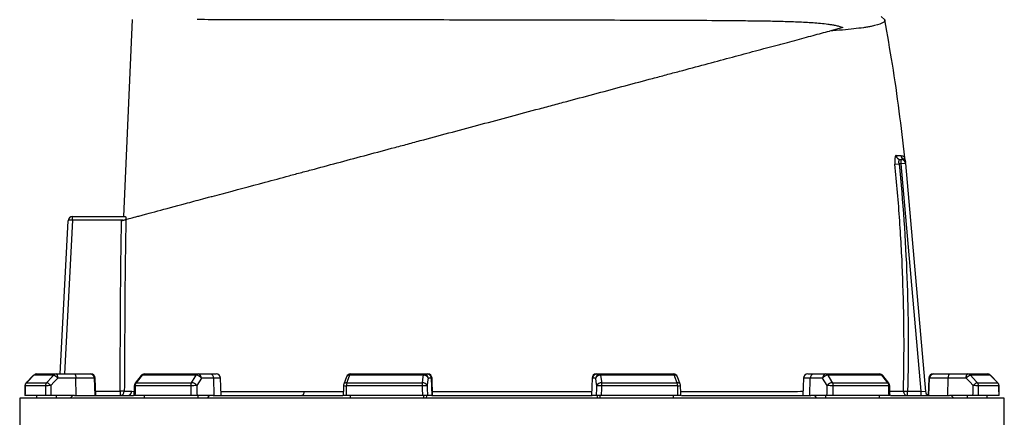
# Model space of a CAD drawing. Header units: millimetres. Extents: x 1178 to 5848, y 850 to 6158.
# Tile 15 of 17: x 1540 to 2916, y 4718 to 5274. Entities that reach past the tile are written whole.
import ezdxf

# ---------------------------------------------------------------- set-up
doc = ezdxf.new("R2010")
doc.units = ezdxf.units.MM
doc.header["$LTSCALE"] = 2

msp = doc.modelspace()

# ---------------------------------------------------------------- linework, layer by layer
at = {"color": 7, "linetype": 'Continuous', "lineweight": 25}
for p, q in [((1685.4, 4998.4), (1697.7, 5274.2)), ((2748.8, 5273.4), (2743.9, 5278.4)), ((2690.3, 5262.9), (2671.5, 5257.9)), ((2770.4, 5078.4), (2771.8, 5078.4)), ((2771.8, 5072.4), (2771.8, 5078.4)), ((2777, 5079), (2777, 5079)), ((2763, 5071.8), (2768.8, 5072.4)), ((2771.8, 5072.4), (2768.8, 5072.4)), ((2777.8, 5072.9), (2771.8, 5072.4)), ((2799.7, 4754.4), (2771.8, 5072.4)), ((2777.8, 5072.9), (2805.7, 4753.8)), ((1613.6, 4993.4), (1613.6, 4998.4)), ((1613.6, 4998.4), (1687.8, 4998.4)), ((1613.6, 4998.4), (1613.6, 4998.4)), ((1596.4, 4778.4), (1607.6, 4992.7)), ((1613.6, 4993.4), (1613.3, 4993.4)), ((1684.3, 4993.4), (1613.6, 4993.4)), ((1559.4, 4776.6), (1549, 4766.1)), ((1587.2, 4776.6), (1559.5, 4776.6)), ((1563.7, 4778.4), (1591.2, 4778.4)), ((1591.2, 4778.4), (1616.4, 4778.4)), ((1616.4, 4778.4), (1638.4, 4778.4)), ((1638.4, 4778.4), (1639.5, 4778.4)), ((1709.5, 4776.1), (1701.2, 4765.6)), ((1786.5, 4776.6), (1710.9, 4776.6)), ((1714.2, 4778.4), (1789.3, 4778.4)), ((1789.3, 4778.4), (1806.5, 4778.4)), ((1806.5, 4778.4), (1814.5, 4778.4)), ((2104.1, 4776.6), (2000.9, 4776.6)), ((2002.3, 4778.4), (2104.9, 4778.4)), ((2104.9, 4778.4), (2109.6, 4778.4)), ((2109.6, 4778.4), (2110.1, 4778.4)), ((2345.7, 4778.4), (2346.2, 4778.4)), ((2346.2, 4778.4), (2350.9, 4778.4)), ((2350.9, 4778.4), (2453.5, 4778.4)), ((2454.9, 4776.6), (2351.7, 4776.6)), ((2641.3, 4778.4), (2649.3, 4778.4)), ((2649.3, 4778.4), (2666.5, 4778.4)), ((2666.5, 4778.4), (2741.6, 4778.4)), ((2744.9, 4776.6), (2669.3, 4776.6)), ((2754.6, 4765.6), (2746.3, 4776.1)), ((2816.3, 4778.4), (2817.4, 4778.4)), ((2817.4, 4778.4), (2839.4, 4778.4)), ((2839.4, 4778.4), (2864.6, 4778.4)), ((2864.6, 4778.4), (2892.1, 4778.4)), ((2896.3, 4776.6), (2868.6, 4776.6)), ((2906.8, 4766.1), (2896.4, 4776.6)), ((2906.8, 4766.1), (2896.4, 4776.6)), ((1575.8, 4761.9), (1547.4, 4761.9)), ((1549.1, 4766.1), (1577.4, 4766.1)), ((1618.5, 4772.6), (1593.2, 4772.6)), ((1618.7, 4748.4), (1618.5, 4772.6)), ((1644.3, 4772.6), (1618.5, 4772.6)), ((1645.2, 4748.4), (1644.3, 4772.6)), ((1646.3, 4748.4), (1645.5, 4772.6)), ((1778.9, 4761.9), (1701.3, 4761.9)), ((1702.7, 4766.1), (1780, 4766.1)), ((1811.1, 4772.6), (1793.9, 4772.6)), ((1811.8, 4748.4), (1811.1, 4772.6)), ((1821.4, 4748.4), (1820.5, 4772.6)), ((1996.7, 4774.5), (1992.8, 4764)), ((2102.3, 4761.9), (1996.4, 4761.9)), ((1997, 4766.1), (2102.7, 4766.1)), ((2115.5, 4772.6), (2110.8, 4772.6)), ((2116.3, 4748.4), (2115.5, 4772.6)), ((2116.9, 4748.4), (2116.1, 4772.6)), ((2339.7, 4772.6), (2338.9, 4748.4)), ((2339.5, 4748.4), (2340.3, 4772.6)), ((2345, 4772.6), (2340.3, 4772.6)), ((2353.1, 4766.1), (2458.8, 4766.1)), ((2459.4, 4761.9), (2353.4, 4761.9)), ((2463, 4764), (2459.1, 4774.5)), ((2635.3, 4772.6), (2634.4, 4748.4)), ((2644, 4748.4), (2644.7, 4772.6)), ((2661.9, 4772.6), (2644.7, 4772.6)), ((2675.7, 4766.1), (2753.1, 4766.1)), ((2754.5, 4761.9), (2676.9, 4761.9)), ((2810.3, 4772.6), (2809.5, 4748.4)), ((2810.6, 4748.4), (2811.5, 4772.6)), ((2837.3, 4772.6), (2811.5, 4772.6)), ((2837, 4748.4), (2837.3, 4772.6)), ((2862.6, 4772.6), (2837.3, 4772.6)), ((2878.4, 4766.1), (2906.7, 4766.1)), ((2908.4, 4761.9), (2880, 4761.9)), ((1575.9, 4748.4), (1547.3, 4748.4)), ((1563.7, 4744.4), (1563.7, 4748.4)), ((1616.5, 4748.4), (1583.6, 4748.4)), ((1591.2, 4744.4), (1591.2, 4748.4)), ((1610.4, 4744.4), (1614.2, 4748.4)), ((1616.5, 4748.4), (1698.8, 4748.4)), ((1686.1, 4754.3), (1680.1, 4754.4)), ((1680.1, 4754.4), (1680.1, 4748.4)), ((1779.3, 4748.4), (1701, 4748.4)), ((1714.2, 4744.4), (1714.2, 4748.4)), ((1810.2, 4748.4), (1787.8, 4748.4)), ((1789.3, 4744.4), (1789.3, 4748.4)), ((1802.4, 4744.4), (1805, 4748.4)), ((1810.2, 4748.4), (1991.3, 4748.4)), ((2102.8, 4748.4), (1995.9, 4748.4)), ((2002.3, 4744.4), (2002.3, 4748.4)), ((2104.9, 4744.4), (2104.9, 4748.4)), ((2108.5, 4744.4), (2109.1, 4748.4)), ((2115.9, 4748.4), (2109.8, 4748.4)), ((2115.9, 4748.4), (2339.9, 4748.4)), ((2346, 4748.4), (2339.9, 4748.4)), ((2346.6, 4748.4), (2347.3, 4744.4)), ((2350.9, 4744.4), (2350.9, 4748.4)), ((2459.9, 4748.4), (2353, 4748.4)), ((2453.5, 4744.4), (2453.5, 4748.4)), ((2464.7, 4748.4), (2645.5, 4748.4)), ((2668, 4748.4), (2645.5, 4748.4)), ((2650.8, 4748.4), (2653.3, 4744.4)), ((2666.5, 4744.4), (2666.5, 4748.4)), ((2754.8, 4748.4), (2676.5, 4748.4)), ((2741.6, 4744.4), (2741.6, 4748.4)), ((2757, 4748.4), (2839.3, 4748.4)), ((2774.9, 4754.5), (2780.8, 4754.4)), ((2780.8, 4748.4), (2780.8, 4754.4)), ((2780.8, 4754.4), (2799.7, 4754.4)), ((2799.7, 4748.4), (2799.7, 4754.4)), ((2799.7, 4754.4), (2805.7, 4753.8)), ((2872.1, 4748.4), (2839.3, 4748.4)), ((2845.3, 4744.4), (2841.6, 4748.4)), ((2864.6, 4744.4), (2864.6, 4748.4)), ((2908.5, 4748.4), (2879.9, 4748.4)), ((2892.1, 4744.4), (2892.1, 4748.4)), ((1539.9, 4744.4), (1539.9, 2294.4)), ((2227.9, 4744.4), (1539.9, 4744.4)), ((2915.9, 4744.4), (2227.9, 4744.4)), ((2915.9, 4280.2), (2915.9, 4744.4))]:
    msp.add_line(p, q, dxfattribs=at)
at = {"color": 8, "linetype": 'Continuous', "lineweight": 25}
for p, q in [((1613.6, 4993.4), (1602.4, 4778.4)), ((1559.4, 4776.6), (1559.5, 4776.6)), ((2896.3, 4776.6), (2896.4, 4776.6)), ((1547.3, 4761.9), (1547.4, 4761.9)), ((1549, 4766.1), (1549.1, 4766.1)), ((1645.5, 4772.6), (1644.3, 4772.6)), ((1820.5, 4772.6), (1811.1, 4772.6)), ((2116.1, 4772.6), (2115.5, 4772.6)), ((2340.3, 4772.6), (2339.7, 4772.6)), ((2644.7, 4772.6), (2635.3, 4772.6)), ((2811.5, 4772.6), (2810.3, 4772.6)), ((2906.7, 4766.1), (2906.8, 4766.1)), ((2908.4, 4761.9), (2908.5, 4761.9)), ((1646.1, 4754.4), (1680.1, 4754.4)), ((1696.8, 4754.2), (1699.7, 4754.1))]:
    msp.add_line(p, q, dxfattribs=at)
at = {"color": 7, "linetype": 'Continuous', "lineweight": 25, "flags": 128}
for points in [[(1559.5, 4776.6), (1551.1, 4768.1), (1549.1, 4766.1)], [(1577.4, 4766.1), (1585.3, 4774.6), (1587.2, 4776.6)], [(1593.2, 4772.6), (1593.2, 4773.7), (1593, 4774.8), (1592.8, 4775.8), (1592.6, 4776.7), (1592.3, 4777.4), (1591.9, 4777.9), (1591.6, 4778.2), (1591.2, 4778.4)], [(1616.4, 4778.4), (1616.8, 4778.2), (1617.2, 4777.9), (1617.5, 4777.4), (1617.8, 4776.7), (1618.1, 4775.8), (1618.3, 4774.8), (1618.4, 4773.7), (1618.5, 4772.6)], [(1710.9, 4776.6), (1704.2, 4768.1), (1702.7, 4766.1)], [(1780, 4766.1), (1785.3, 4774.6), (1786.5, 4776.6)], [(2000.9, 4776.6), (1997.7, 4768.1), (1997, 4766.1)], [(2102.7, 4766.1), (2103.8, 4774.6), (2104.1, 4776.6)], [(2104.1, 4776.6), (2104.2, 4777), (2104.3, 4777.3), (2104.4, 4777.6), (2104.5, 4777.9), (2104.6, 4778.1), (2104.7, 4778.2), (2104.8, 4778.3), (2104.9, 4778.4)], [(2351.7, 4776.6), (2351.6, 4777), (2351.5, 4777.3), (2351.4, 4777.6), (2351.3, 4777.9), (2351.2, 4778.1), (2351.1, 4778.2), (2351, 4778.3), (2350.9, 4778.4)], [(2351.7, 4776.6), (2352.8, 4768.1), (2353.1, 4766.1)], [(2458.8, 4766.1), (2455.6, 4774.6), (2454.9, 4776.6)], [(2669.3, 4776.6), (2674.5, 4768.1), (2675.7, 4766.1)], [(2753.1, 4766.1), (2746.4, 4774.6), (2744.9, 4776.6)], [(2839.4, 4778.4), (2839, 4778.2), (2838.6, 4777.9), (2838.3, 4777.4), (2838, 4776.7), (2837.7, 4775.8), (2837.5, 4774.8), (2837.4, 4773.7), (2837.3, 4772.6)], [(2862.6, 4772.6), (2862.6, 4773.7), (2862.8, 4774.8), (2862.9, 4775.8), (2863.2, 4776.7), (2863.5, 4777.4), (2863.9, 4777.9), (2864.2, 4778.2), (2864.6, 4778.4)], [(2868.6, 4776.6), (2876.5, 4768.1), (2878.4, 4766.1)], [(2906.7, 4766.1), (2898.3, 4774.6), (2896.3, 4776.6)], [(1547.3, 4761.9), (1547.3, 4758.5), (1547.2, 4748.1)], [(1593.2, 4772.6), (1588.2, 4767.2), (1583.5, 4762.1)], [(1699.9, 4762), (1699.8, 4758.6), (1699.6, 4748.2)], [(1793.9, 4772.6), (1790.6, 4767.2), (1787.4, 4762.1)], [(1992.4, 4762.1), (1992.3, 4758.6), (1991.9, 4748.3)], [(2110.8, 4772.6), (2110, 4767.2), (2109.3, 4762.1)], [(2346.5, 4762.1), (2345.7, 4767.2), (2345, 4772.6)], [(2463.9, 4748.3), (2463.7, 4751.7), (2463.4, 4762.1)], [(2668.4, 4762.1), (2665.2, 4767.2), (2661.9, 4772.6)], [(2756.2, 4748.2), (2756.1, 4751.7), (2755.9, 4762)], [(2872.3, 4762.1), (2867.5, 4767.2), (2862.6, 4772.6)], [(2908.6, 4748.1), (2908.6, 4751.6), (2908.5, 4761.9)], [(1937.3, 4753.9), (1937.2, 4752.8), (1937, 4751.8), (1936.7, 4750.8), (1936.3, 4750), (1935.9, 4749.3), (1935.3, 4748.8), (1934.8, 4748.5), (1934.2, 4748.4)]]:
    msp.add_lwpolyline(points, dxfattribs=at)
at = {"color": 7, "linetype": 'Continuous', "lineweight": 25}
for centre, radius, start, end in [((2770.5, 5084.3), 5.91, 185.1153, 269.4113), ((2777.4, 5084.3), 6, 185.7676, 241.4012), ((2771.8, 5072.4), 6, 5, 90), ((2771.7, 5073.8), 5.98, 5.0294, 62.1918), ((2771.4, 5076.9), 6, 5.017, 21.4438), ((1613.6, 4992.4), 6, 90, 177), ((1637.4, 4994.6), 24.1, 171.0433, 182.9567), ((1563.7, 4772.4), 6, 90, 135.2531), ((1563.7, 4772.5), 5.85, 90.0856, 135.6015), ((1591.2, 4772.9), 5.5, 90.3196, 137.1257), ((1583.8, 4765.1), 12, 38.6888, 73.9318), ((1638.4, 4772.4), 5.95, 1.5759, 89.6077), ((1639.5, 4772.4), 6, 2, 90), ((1714.2, 4772.4), 6, 90, 141.7354), ((1714.3, 4774.3), 4.11, 92.0057, 145.1448), ((1789.5, 4775), 3.41, 93.8855, 151.1824), ((1786.1, 4767.1), 9.46, 34.9344, 87.5441), ((1788.5, 4773), 5.38, 355.0821, 81.7652), ((1805.8, 4773), 5.38, 355.0821, 81.7652), ((1814.5, 4772.4), 6, 2, 90), ((2002.3, 4772.4), 6, 90, 159.4465), ((2003, 4776.3), 2.12, 108.9767, 173.2704), ((2104.8, 4770.2), 6.42, 21.4807, 96.2571), ((2104.8, 4772.4), 5.95, 1.5447, 89.5785), ((2109.5, 4772.4), 5.95, 1.5447, 89.5785), ((2110.1, 4772.4), 6, 2, 90), ((2345.7, 4772.4), 6, 90, 178), ((2346.3, 4772.4), 5.95, 90.4215, 178.4553), ((2350.9, 4772.4), 5.95, 90.4215, 178.4553), ((2351, 4770.2), 6.42, 83.7429, 158.5193), ((2453.5, 4772.4), 6, 20.5535, 90), ((2452.8, 4776.3), 2.12, 6.7296, 71.0233), ((2641.3, 4772.4), 6, 90, 178), ((2650, 4773), 5.38, 98.2348, 184.9179), ((2667.3, 4773), 5.38, 98.2348, 184.9179), ((2669.7, 4767.1), 9.46, 92.4559, 145.0656), ((2666.3, 4775), 3.41, 28.8176, 86.1145), ((2741.6, 4772.4), 6, 38.2646, 90), ((2741.5, 4774.3), 4.11, 34.8552, 87.9943), ((2816.3, 4772.4), 6, 90, 178), ((2817.4, 4772.4), 5.95, 90.3923, 178.4241), ((2872, 4765.1), 12, 106.0682, 141.3112), ((2864.6, 4772.9), 5.5, 42.8743, 89.6804), ((2892.1, 4772.4), 6, 44.7469, 90), ((2892.1, 4772.5), 5.85, 44.3985, 89.9144), ((1553.3, 4761.9), 6, 135.2539, 179.637), ((1553.4, 4761.9), 6.05, 135.5932, 180.0808), ((1582, 4761.9), 6.19, 137.0857, 180.2687), ((1582.6, 4654), 108.1, 89.5133, 93.6001), ((1574.1, 4754.6), 12, 38.6968, 73.9156), ((1705.9, 4761.9), 6, 141.7362, 178.702), ((1708.4, 4762), 7.05, 144.1248, 180.8866), ((1786.8, 4762), 7.91, 148.826, 181.088), ((1788.5, 4545.6), 216.5, 90.2902, 92.5367), ((1779.6, 4756.7), 9.46, 34.9374, 87.527), ((1998.4, 4761.9), 6, 159.447, 178.1151), ((2010.3, 4762.1), 13.9, 163.2735, 180.9463), ((2127.4, 4762.1), 25.1, 170.8308, 180.5735), ((2117.9, 4359.1), 403, 91.2176, 92.2123), ((2103.4, 4759.7), 6.42, 21.4781, 96.2386), ((2352.4, 4759.7), 6.42, 83.7614, 158.5219), ((2337.9, 4359.1), 403, 87.7877, 88.7824), ((2328.4, 4762.1), 25.1, 359.4265, 9.1692), ((2445.5, 4762.1), 13.9, 359.0537, 16.7265), ((2457.4, 4761.9), 6, 1.8849, 20.553), ((2676.2, 4756.7), 9.46, 92.473, 145.0626), ((2667.3, 4545.6), 216.5, 87.4633, 89.7098), ((2669, 4762), 7.91, 358.912, 31.174), ((2747.4, 4762), 7.05, 359.1134, 35.8752), ((2749.9, 4761.9), 6, 1.298, 38.2638), ((2881.7, 4754.6), 12, 106.0844, 141.3032), ((2873.2, 4654), 108.1, 86.3999, 90.4867), ((2873.8, 4761.9), 6.19, 359.7313, 42.9143), ((2902.4, 4761.9), 6.05, 359.9192, 44.4068), ((2902.5, 4761.9), 6, 0.363, 44.7461), ((1680.1, 4754.3), 5.99, 270.0937, 359.6334), ((1690.8, 4754.3), 5.94, 270.5149, 358.6265), ((2780.8, 4754.3), 5.93, 177.9118, 269.2827), ((2811.7, 4754.4), 6, 185, 248.2658)]:
    msp.add_arc(centre, radius, start, end, dxfattribs=at)
at = {"color": 8, "linetype": 'Continuous', "lineweight": 25}
for centre, radius, start, end in [((1710.7, 4774.9), 1.71, 82.127, 137.0045), ((2000.3, 4772.6), 4.07, 81.585, 152.4073), ((2455.5, 4772.6), 4.07, 27.5644, 98.4179), ((2745.1, 4774.9), 1.71, 42.9918, 97.8734), ((1701.2, 4768.3), 6.4, 258.1205, 271.0358), ((1702.4, 4764.4), 1.71, 82.1667, 136.9647), ((1998.2, 4839), 77.1, 265.6846, 268.6513), ((1996.4, 4762.1), 4.07, 81.6182, 152.3145), ((2459.4, 4762.1), 4.07, 27.6855, 98.3818), ((2458.9, 4813.7), 51.8, 270.6238, 275.0404), ((2753.4, 4764.4), 1.71, 43.0353, 97.8333), ((2754.6, 4768.3), 6.4, 268.964, 281.8797)]:
    msp.add_arc(centre, radius, start, end, dxfattribs=at)
at = {"color": 7, "linetype": 'Continuous', "lineweight": 25}
for centre, major_axis, ratio, start_param, end_param in [((1613.6, 4992.4), (5.99, -0.31), 0.166667, 1.623156, 3.141593), ((2227.9, 4606.4), (120.3, 19644.5), 0.03469, 1.563096, 1.563784), ((2227.9, 4606.4), (-236.9, 19644.5), 0.033097, 1.562485, 1.563173), ((2229.9, 4606.6), (-234.9, 19644.5), 0.03281, 1.562491, 1.56319), ((2227.9, 4606.4), (445.1, 19644.5), 0.026971, 1.563495, 1.564183), ((2227.9, 4606.4), (-530.4, 19644.5), 0.022626, 1.562273, 1.562961), ((2232.5, 4606.6), (-525.8, 19644.5), 0.022431, 1.562283, 1.562982), ((2227.9, 4606.4), (650.4, 19644.5), 0.012035, 1.563282, 1.56397), ((2227.9, 4606.4), (-681.5, 19644.5), 0.00611, 1.562672, 1.56336), ((2233.8, 4606.6), (-675.6, 19644.5), 0.006057, 1.562675, 1.563374), ((2222, 4606.6), (675.6, 19644.5), 0.006057, 4.719811, 4.72051), ((2227.9, 4606.4), (681.5, 19644.5), 0.00611, 4.719826, 4.720514), ((2227.9, 4606.4), (-650.4, 19644.5), 0.012035, 4.719215, 4.719903), ((2223.3, 4606.6), (525.8, 19644.5), 0.022431, 4.720203, 4.720902), ((2227.9, 4606.4), (530.4, 19644.5), 0.022626, 4.720224, 4.720912), ((2227.9, 4606.4), (-445.1, 19644.5), 0.026971, 4.719002, 4.71969), ((2225.8, 4606.6), (234.9, 19644.5), 0.03281, 4.719995, 4.720694), ((2227.9, 4606.4), (236.9, 19644.5), 0.033097, 4.720013, 4.720701), ((2227.9, 4606.4), (-120.3, 19644.5), 0.03469, 4.719401, 4.720089)]:
    msp.add_ellipse(centre, major_axis=major_axis, ratio=ratio, start_param=start_param, end_param=end_param, dxfattribs=at)
for points, knots in [([(1788.1, 5274.3), (1794.6, 5274.3), (1801.4, 5274.3), (1815.4, 5274.2), (1822.7, 5274.2), (1845.2, 5274.2), (1861.3, 5274.2), (1886.7, 5274.2), (1895.5, 5274.1), (1906.7, 5274.1), (1908.9, 5274.1), (1913.5, 5274.1), (1915.8, 5274.1), (1922.7, 5274.1), (1927.3, 5274.1), (1950.8, 5274.1), (1970.1, 5274.1), (2009.9, 5274), (2030.4, 5274), (2056.8, 5273.9), (2062.1, 5273.9), (2072.8, 5273.9), (2078.2, 5273.9), (2094.4, 5273.9), (2105.3, 5273.9), (2137.9, 5273.8), (2159.8, 5273.8), (2203.9, 5273.7), (2226.1, 5273.7), (2251.2, 5273.6), (2254, 5273.6), (2259.6, 5273.6), (2262.4, 5273.6), (2270.7, 5273.6), (2276.3, 5273.6), (2292.8, 5273.5), (2303.8, 5273.5), (2336.4, 5273.5), (2357.9, 5273.4), (2389.6, 5273.3), (2400.1, 5273.3), (2415.7, 5273.2), (2420.9, 5273.2), (2431.2, 5273.2), (2436.3, 5273.2), (2461.7, 5273.1), (2481.2, 5273), (2518.8, 5272.8), (2536.9, 5272.6), (2558.6, 5272.4), (2562.9, 5272.3), (2571.4, 5272.2), (2575.6, 5272.2), (2588.1, 5272), (2596.2, 5271.8), (2607.9, 5271.5), (2611.8, 5271.4), (2619.4, 5271.2), (2623.2, 5271), (2634.4, 5270.6), (2641.6, 5270.2), (2652.1, 5269.4), (2655.6, 5269.2), (2662.5, 5268.5), (2665.9, 5268.1), (2671, 5267.4), (2672.7, 5267.2), (2676.2, 5266.6), (2677.9, 5266.3), (2681.3, 5265.5), (2683.1, 5265.1), (2686.6, 5264.2), (2688.5, 5263.6), (2690.3, 5262.9)], [0, 0, 0, 0, 0.03125, 0.03125, 0.0625, 0.0625, 0.125, 0.125, 0.15625, 0.15625, 0.164062, 0.164062, 0.171875, 0.171875, 0.1875, 0.1875, 0.25, 0.25, 0.3125, 0.3125, 0.328125, 0.328125, 0.34375, 0.34375, 0.375, 0.375, 0.4375, 0.4375, 0.5, 0.5, 0.507812, 0.507812, 0.515625, 0.515625, 0.53125, 0.53125, 0.5625, 0.5625, 0.625, 0.625, 0.65625, 0.65625, 0.671875, 0.671875, 0.6875, 0.6875, 0.75, 0.75, 0.8125, 0.8125, 0.828125, 0.828125, 0.84375, 0.84375, 0.875, 0.875, 0.890625, 0.890625, 0.90625, 0.90625, 0.9375, 0.9375, 0.953125, 0.953125, 0.96875, 0.96875, 0.976563, 0.976563, 0.984375, 0.984375, 0.992188, 0.992188, 1, 1, 1, 1]), ([(2748.8, 5273.4), (2749, 5272.6), (2748.7, 5271.8), (2747.3, 5270.2), (2746.1, 5269.5), (2741.4, 5267.2), (2736.6, 5265.8), (2729.2, 5264.3), (2728.3, 5264.2), (2726.6, 5263.8), (2725.7, 5263.7), (2722.9, 5263.2), (2721, 5262.9), (2714.8, 5262), (2710.3, 5261.4), (2700.5, 5260.3), (2695.3, 5259.8), (2683.9, 5258.8), (2677.9, 5258.3), (2671.5, 5257.9)], [0, 0, 0, 0, 0.125, 0.125, 0.25, 0.25, 0.5, 0.5, 0.53125, 0.53125, 0.5625, 0.5625, 0.625, 0.625, 0.75, 0.75, 0.875, 0.875, 1, 1, 1, 1]), ([(2776.7, 5080.7), (2774.3, 5102.5), (2769.4, 5146.2), (2760, 5210.5), (2752.5, 5252.8), (2748.8, 5273.4)], [0, 0, 0, 0, 0.337917, 0.676909, 1, 1, 1, 1]), ([(1688.4, 4994.5), (1690, 4994.9), (1692.3, 4995.5), (1697.9, 4997), (1701.3, 4997.9), (1707, 4999.4), (1709, 5000), (1712.1, 5000.8), (1713.1, 5001.1), (1715.3, 5001.7), (1716.4, 5002), (1722.1, 5003.5), (1727.2, 5004.9), (1743.8, 5009.3), (1756.8, 5012.8), (1779.3, 5018.8), (1787.3, 5021), (1797.9, 5023.8), (1800.1, 5024.4), (1804.4, 5025.6), (1806.7, 5026.2), (1813.4, 5028), (1818, 5029.2), (1841.3, 5035.4), (1861.5, 5040.8), (1893.9, 5049.5), (1905, 5052.5), (1919.4, 5056.4), (1922.3, 5057.1), (1928.1, 5058.7), (1931, 5059.5), (1939.9, 5061.8), (1945.8, 5063.4), (1963.7, 5068.2), (1975.9, 5071.5), (2000.6, 5078.1), (2013.1, 5081.5), (2038.6, 5088.3), (2051.5, 5091.8), (2067.9, 5096.1), (2071.2, 5097), (2077.8, 5098.8), (2081.1, 5099.7), (2091.1, 5102.4), (2097.8, 5104.2), (2131.1, 5113.1), (2158, 5120.3), (2212, 5134.8), (2239.2, 5142), (2269.9, 5150.3), (2273.3, 5151.2), (2280.1, 5153), (2283.5, 5153.9), (2293.7, 5156.7), (2300.5, 5158.5), (2320.6, 5163.9), (2333.9, 5167.4), (2360.2, 5174.5), (2373.2, 5178), (2399, 5184.9), (2411.8, 5188.3), (2430.8, 5193.4), (2437.1, 5195.1), (2446.5, 5197.6), (2449.6, 5198.4), (2455.8, 5200.1), (2458.9, 5200.9), (2474.2, 5205), (2486.1, 5208.2), (2521.1, 5217.6), (2543.2, 5223.5), (2574.6, 5231.9), (2584.8, 5234.7), (2597.1, 5238), (2599.6, 5238.6), (2604.4, 5239.9), (2606.8, 5240.5), (2613.9, 5242.4), (2618.5, 5243.7), (2631.9, 5247.3), (2640.5, 5249.6), (2656.6, 5253.9), (2664.3, 5256), (2671.5, 5257.9)], [0, 0, 0, 0, 0.03125, 0.03125, 0.0625, 0.0625, 0.078125, 0.078125, 0.085938, 0.085938, 0.09375, 0.09375, 0.125, 0.125, 0.1875, 0.1875, 0.21875, 0.21875, 0.226563, 0.226563, 0.234375, 0.234375, 0.25, 0.25, 0.3125, 0.3125, 0.34375, 0.34375, 0.351563, 0.351563, 0.359375, 0.359375, 0.375, 0.375, 0.40625, 0.40625, 0.4375, 0.4375, 0.46875, 0.46875, 0.476563, 0.476563, 0.484375, 0.484375, 0.5, 0.5, 0.5625, 0.5625, 0.625, 0.625, 0.632813, 0.632813, 0.640625, 0.640625, 0.65625, 0.65625, 0.6875, 0.6875, 0.71875, 0.71875, 0.75, 0.75, 0.765625, 0.765625, 0.773438, 0.773438, 0.78125, 0.78125, 0.8125, 0.8125, 0.875, 0.875, 0.90625, 0.90625, 0.914062, 0.914062, 0.921875, 0.921875, 0.9375, 0.9375, 0.96875, 0.96875, 1, 1, 1, 1]), ([(2764.6, 5083.7), (2764.4, 5083.7), (2764.2, 5083.7), (2763.9, 5083.4), (2763.8, 5083.1), (2763.5, 5082.5), (2763.4, 5082.2), (2763.2, 5081.3), (2763.1, 5080.8), (2763, 5080), (2762.9, 5079.7), (2762.9, 5079.1), (2762.9, 5078.8), (2762.8, 5077.8), (2762.8, 5077.1), (2762.8, 5076), (2762.8, 5075.6), (2762.8, 5074.9), (2762.8, 5074.5), (2762.9, 5073.3), (2763, 5072.6), (2763, 5071.8)], [0, 0, 0, 0, 0.125, 0.125, 0.25, 0.25, 0.375, 0.375, 0.5, 0.5, 0.5625, 0.5625, 0.625, 0.625, 0.75, 0.75, 0.8125, 0.8125, 0.875, 0.875, 1, 1, 1, 1]), ([(2764.6, 5083.7), (2765.9, 5083.7), (2767.2, 5083.7), (2769.5, 5083.7), (2770.5, 5083.7), (2771.4, 5083.7)], [0, 0, 0, 0, 0.5, 0.5, 1, 1, 1, 1]), ([(2768.8, 5072.4), (2768.8, 5072.8), (2768.7, 5073.2), (2768.6, 5073.9), (2768.6, 5074.3), (2768.6, 5075.1), (2768.6, 5075.4), (2768.7, 5076.1), (2768.8, 5076.4), (2768.9, 5077), (2769, 5077.2), (2769.2, 5077.6), (2769.4, 5077.8), (2769.6, 5078.1), (2769.8, 5078.2), (2770.1, 5078.3), (2770.2, 5078.4), (2770.4, 5078.4)], [0, 0, 0, 0, 0.125, 0.125, 0.25, 0.25, 0.375, 0.375, 0.5, 0.5, 0.625, 0.625, 0.75, 0.75, 0.875, 0.875, 1, 1, 1, 1]), ([(2777, 5079.1), (2777, 5079.2), (2776.8, 5079.7), (2776.7, 5080.3), (2776.7, 5080.7)], [0, 0, 0, 0, 0.32723, 1, 1, 1, 1]), ([(2774.9, 4754.5), (2776.3, 4807.4), (2775.9, 4860.4), (2773, 4939.8), (2771.6, 4966.2), (2767.9, 5019), (2765.7, 5045.4), (2763, 5071.8)], [0, 0, 0, 0, 0.5, 0.5, 0.75, 0.75, 1, 1, 1, 1]), ([(2768.8, 5072.4), (2774.2, 5019.5), (2777.8, 4966.6), (2781.8, 4860.5), (2782.1, 4807.4), (2780.8, 4754.4)], [0, 0, 0, 0, 0.5, 0.5, 1, 1, 1, 1]), ([(2777.4, 5077.3), (2777.4, 5077.3), (2777.4, 5077.4), (2777.5, 5076.6), (2777.6, 5075.7), (2777.7, 5074.8), (2777.7, 5074.3)], [0, 0, 0, 0, 0.133272, 0.418036, 0.712892, 1, 1, 1, 1]), ([(1687.8, 4998.4), (1687.9, 4998.4), (1687.9, 4998.3), (1688, 4997.9), (1688.1, 4997.6), (1688.1, 4996.9), (1688.1, 4996.5), (1688.2, 4995.5), (1688.2, 4995), (1688.2, 4994.4)], [0, 0, 0, 0, 0.25, 0.25, 0.5, 0.5, 0.75, 0.75, 1, 1, 1, 1]), ([(1680.1, 4754.4), (1680.3, 4774.2), (1680.4, 4794.1), (1680.6, 4823.9), (1680.6, 4833.9), (1680.7, 4848.8), (1680.7, 4853.7), (1680.7, 4863.7), (1680.8, 4868.6), (1681, 4913.4), (1681.5, 4953.1), (1682.4, 4992.9)], [0, 0, 0, 0, 0.25, 0.25, 0.375, 0.375, 0.4375, 0.4375, 0.5, 0.5, 1, 1, 1, 1]), ([(1682.4, 4992.9), (1683.1, 4993.1), (1683.8, 4993.2), (1685.2, 4993.6), (1685.8, 4993.8), (1686.7, 4994), (1686.9, 4994.1), (1687.4, 4994.2), (1687.6, 4994.2), (1687.9, 4994.3), (1688.1, 4994.4), (1688.3, 4994.4), (1688.4, 4994.5), (1688.4, 4994.5)], [0, 0, 0, 0, 0.25, 0.25, 0.5, 0.5, 0.625, 0.625, 0.75, 0.75, 0.875, 0.875, 1, 1, 1, 1]), ([(1688.4, 4994.5), (1687.5, 4954.4), (1687, 4914.4), (1686.7, 4864.4), (1686.7, 4854.4), (1686.6, 4834.4), (1686.5, 4824.4), (1686.4, 4794.3), (1686.3, 4774.3), (1686.1, 4754.3)], [0, 0, 0, 0, 0.5, 0.5, 0.625, 0.625, 0.75, 0.75, 1, 1, 1, 1]), ([(1583.6, 4748.4), (1583.3, 4748.4), (1582.9, 4748.4), (1582.1, 4748.4), (1581.7, 4748.4), (1580.9, 4748.4), (1580.5, 4748.4), (1579.8, 4748.4), (1579.4, 4748.4), (1578.7, 4748.4), (1578.3, 4748.4), (1577.7, 4748.4), (1577.4, 4748.4), (1576.9, 4748.4), (1576.6, 4748.4), (1576.2, 4748.4), (1576.1, 4748.4), (1575.9, 4748.4)], [0, 0, 0, 0, 0.125, 0.125, 0.25, 0.25, 0.375, 0.375, 0.5, 0.5, 0.625, 0.625, 0.75, 0.75, 0.875, 0.875, 1, 1, 1, 1]), ([(1686.1, 4754.3), (1687.2, 4754.3), (1688.6, 4754.3), (1692.1, 4754.2), (1694.3, 4754.2), (1696.8, 4754.2)], [0, 0, 0, 0, 0.5, 0.5, 1, 1, 1, 1]), ([(1701, 4748.4), (1700.6, 4748.4), (1699.9, 4748.4), (1699.5, 4748.4), (1699.6, 4748.4), (1699.6, 4748.4)], [0, 0, 0, 0, 0.478502, 0.957008, 1, 1, 1, 1]), ([(1787.8, 4748.4), (1787.5, 4748.4), (1787.2, 4748.4), (1786.6, 4748.4), (1786.3, 4748.4), (1785.6, 4748.4), (1785.2, 4748.4), (1784.4, 4748.4), (1784.1, 4748.4), (1783.3, 4748.4), (1782.9, 4748.4), (1782.1, 4748.4), (1781.7, 4748.4), (1781, 4748.4), (1780.6, 4748.4), (1779.9, 4748.4), (1779.6, 4748.4), (1779.3, 4748.4)], [0, 0, 0, 0, 0.125, 0.125, 0.25, 0.25, 0.375, 0.375, 0.5, 0.5, 0.625, 0.625, 0.75, 0.75, 0.875, 0.875, 1, 1, 1, 1]), ([(1995.9, 4748.4), (1995.3, 4748.4), (1994.1, 4748.4), (1992.7, 4748.4), (1992, 4748.4), (1992, 4748.4), (1992, 4748.4)], [0, 0, 0, 0, 0.274616, 0.5492347, 0.8237776, 1, 1, 1, 1]), ([(2109.8, 4748.4), (2109.7, 4748.4), (2109.6, 4748.4), (2109.3, 4748.4), (2109.2, 4748.4), (2108.7, 4748.4), (2108.5, 4748.4), (2107.9, 4748.4), (2107.6, 4748.4), (2107, 4748.4), (2106.7, 4748.4), (2105.9, 4748.4), (2105.5, 4748.4), (2104.8, 4748.4), (2104.4, 4748.4), (2103.6, 4748.4), (2103.2, 4748.4), (2102.8, 4748.4)], [0, 0, 0, 0, 0.125, 0.125, 0.25, 0.25, 0.375, 0.375, 0.5, 0.5, 0.625, 0.625, 0.75, 0.75, 0.875, 0.875, 1, 1, 1, 1]), ([(2353, 4748.4), (2352.6, 4748.4), (2352.2, 4748.4), (2351.4, 4748.4), (2351, 4748.4), (2350.2, 4748.4), (2349.9, 4748.4), (2349.1, 4748.4), (2348.8, 4748.4), (2348.1, 4748.4), (2347.8, 4748.4), (2347.3, 4748.4), (2347.1, 4748.4), (2346.6, 4748.4), (2346.4, 4748.4), (2346.2, 4748.4), (2346.1, 4748.4), (2346, 4748.4)], [0, 0, 0, 0, 0.125, 0.125, 0.25, 0.25, 0.375, 0.375, 0.5, 0.5, 0.625, 0.625, 0.75, 0.75, 0.875, 0.875, 1, 1, 1, 1]), ([(2463.8, 4748.4), (2463.8, 4748.4), (2463.7, 4748.4), (2462.7, 4748.4), (2461.3, 4748.4), (2460.3, 4748.4), (2459.9, 4748.4)], [0, 0, 0, 0, 0.2646869, 0.5388472, 0.8131657, 1, 1, 1, 1]), ([(2676.5, 4748.4), (2676.2, 4748.4), (2675.9, 4748.4), (2675.2, 4748.4), (2674.8, 4748.4), (2674.1, 4748.4), (2673.7, 4748.4), (2672.9, 4748.4), (2672.5, 4748.4), (2671.7, 4748.4), (2671.4, 4748.4), (2670.6, 4748.4), (2670.2, 4748.4), (2669.5, 4748.4), (2669.2, 4748.4), (2668.6, 4748.4), (2668.3, 4748.4), (2668, 4748.4)], [0, 0, 0, 0, 0.125, 0.125, 0.25, 0.25, 0.375, 0.375, 0.5, 0.5, 0.625, 0.625, 0.75, 0.75, 0.875, 0.875, 1, 1, 1, 1]), ([(2756.1, 4748.4), (2756.1, 4748.4), (2756.2, 4748.4), (2755.7, 4748.4), (2755, 4748.4), (2754.8, 4748.4)], [0, 0, 0, 0, 0.196907, 0.67463, 1, 1, 1, 1]), ([(2879.9, 4748.4), (2879.7, 4748.4), (2879.6, 4748.4), (2879.1, 4748.4), (2878.9, 4748.4), (2878.4, 4748.4), (2878.1, 4748.4), (2877.5, 4748.4), (2877.1, 4748.4), (2876.4, 4748.4), (2876, 4748.4), (2875.3, 4748.4), (2874.9, 4748.4), (2874.1, 4748.4), (2873.7, 4748.4), (2872.9, 4748.4), (2872.5, 4748.4), (2872.1, 4748.4)], [0, 0, 0, 0, 0.125, 0.125, 0.25, 0.25, 0.375, 0.375, 0.5, 0.5, 0.625, 0.625, 0.75, 0.75, 0.875, 0.875, 1, 1, 1, 1])]:
    msp.add_open_spline(points, degree=3, knots=knots, dxfattribs=at)
at = {"color": 8, "linetype": 'Continuous', "lineweight": 25}
for points, knots in [([(2771.4, 5083.7), (2772.2, 5083.6), (2773.8, 5083.4), (2775.5, 5082.3), (2776.6, 5080.8), (2776.6, 5080.7), (2776.6, 5080.7)], [0, 0, 0, 0, 0.255127, 0.510853, 0.797128, 1, 1, 1, 1]), ([(2771.9, 5078.4), (2772.2, 5078.4), (2773.2, 5078.4), (2774, 5078.8), (2774.5, 5079.1)], [0, 0, 0, 0, 0.246074, 1, 1, 1, 1]), ([(2774.5, 5079.1), (2774.8, 5079.2), (2775.8, 5079.7), (2776.9, 5079.2), (2776.9, 5079.1), (2777, 5079)], [0, 0, 0, 0, 0.170773, 0.673217, 1, 1, 1, 1]), ([(1821.2, 4754), (1829, 4754), (1844.8, 4754), (1865, 4754), (1883.2, 4753.9), (1899, 4753.9), (1918.1, 4753.9), (1931.1, 4753.9), (1937.3, 4753.9)], [0, 0, 0, 0, 0.226968, 0.458583, 0.537779, 0.696371, 0.854964, 1, 1, 1, 1]), ([(1937.3, 4753.9), (1943, 4753.9), (1954.4, 4753.9), (1972, 4753.9), (1984.6, 4753.9), (1991.4, 4753.9), (1992.1, 4753.9)], [0, 0, 0, 0, 0.319856, 0.640524, 0.961597, 1, 1, 1, 1]), ([(2116.7, 4753.9), (2123.7, 4753.9), (2138.2, 4753.9), (2160.4, 4753.9), (2185.3, 4753.9), (2212.3, 4753.9), (2241.4, 4753.9), (2270.6, 4753.9), (2297.7, 4753.9), (2320.6, 4753.9), (2333.6, 4753.9), (2339.1, 4753.9)], [0, 0, 0, 0, 0.095037, 0.197807, 0.300751, 0.430135, 0.559868, 0.690664, 0.82182, 0.925459, 1, 1, 1, 1]), ([(2463.7, 4754), (2469, 4754), (2481.4, 4754), (2500.3, 4754), (2520.4, 4754), (2540, 4754), (2559.3, 4754), (2578.2, 4754.1), (2596.5, 4754.1), (2614.3, 4754.1), (2626.9, 4754.1), (2633.5, 4754.2), (2634.6, 4754.2)], [0, 0, 0, 0, 0.083801, 0.193326, 0.303038, 0.413322, 0.523798, 0.636475, 0.749356, 0.862858, 0.976571, 1, 1, 1, 1]), ([(2756.1, 4754.4), (2759.5, 4754.5), (2766.9, 4754.5), (2772.1, 4754.5), (2774.9, 4754.5)], [0, 0, 0, 0, 0.472537, 1, 1, 1, 1])]:
    msp.add_open_spline(points, degree=3, knots=knots, dxfattribs=at)

doc.saveas('drawing.dxf')
